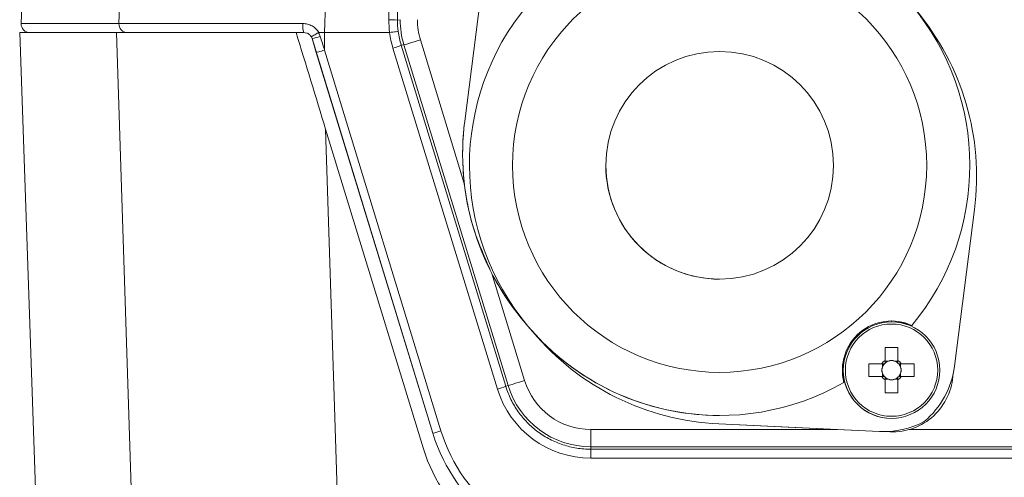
# Model space of a CAD drawing. Header units: millimetres. Extents: x 0 to 594, y 0 to 420.
# Tile 57 of 71: x 272 to 300, y 351 to 364. Entities that reach past the tile are written whole.
import ezdxf

# ---------------------------------------------------------------- set-up
doc = ezdxf.new("R2010")
doc.units = ezdxf.units.MM

msp = doc.modelspace()

# ---------------------------------------------------------------- linework, layer by layer
at = {"color": 8, "linetype": 'Continuous', "lineweight": 0}
for p, q in [((282.57442, 364.12895), (282.58645, 383.86345)), ((282.83716, 383.8547), (282.82513, 364.1202)), ((274.72868, 364.01807), (274.80876, 366.54721)), ((282.82513, 364.1202), (282.90392, 364.13197)), ((271.88854, 364.01807), (274.72868, 364.01807)), ((280.70654, 363.24647), (280.70654, 363.75856)), ((280.46674, 363.18192), (280.34469, 363.58112)), ((283.49298, 363.54557), (284.76881, 359.37251)), ((280.70654, 363.24647), (284.09099, 352.17643)), ((285.73231, 353.39113), (282.69497, 363.30514)), ((283.01347, 363.39895), (282.93473, 363.3872)), ((282.93473, 363.3872), (285.97207, 353.47317)), ((286.04159, 353.49442), (283.01347, 363.39895)), ((283.8512, 352.11188), (280.46674, 363.18192)), ((284.78124, 361.17898), (284.78124, 361.17898)), ((285.57025, 356.75111), (286.5211, 353.64103)), ((286.48036, 355.38898), (286.48035, 355.38898)), ((286.75921, 355.05666), (286.75921, 355.05666)), ((285.97207, 353.47317), (286.04159, 353.49442)), ((292.16619, 352.37794), (292.16619, 352.37794)), ((288.44774, 352.21539), (295.60108, 352.21539)), ((296.83792, 352.15686), (296.83791, 352.15686)), ((297.69831, 352.21539), (303.73323, 352.21539)), ((412.78229, 351.71397), (288.44775, 351.71397)), ((288.44775, 351.71397), (288.44775, 351.64249)), ((288.44775, 351.64249), (412.78229, 351.64249)), ((412.78229, 351.38303), (288.44775, 351.38303))]:
    msp.add_line(p, q, dxfattribs=at)
at = {"color": 7, "linetype": 'Continuous', "lineweight": 15}
for p, q in [((271.95805, 366.00842), (271.88854, 364.01807)), ((285.37476, 365.81813), (284.78124, 361.17898)), ((284.78124, 361.17898), (285.37475, 365.81813)), ((271.8453, 363.75856), (272.6544, 340.58894)), ((274.66304, 363.75856), (271.8453, 363.75856)), ((282.59686, 363.75856), (280.70654, 363.75856)), ((280.3447, 363.58112), (283.8512, 352.11188)), ((292.19027, 363.20691), (292.19027, 363.20691)), ((280.73836, 360.95037), (283.57972, 351.65669)), ((299.01574, 354.05377), (299.59929, 358.61506)), ((292.19027, 356.58711), (292.19027, 356.58711)), ((286.48036, 355.38898), (286.61979, 355.22282)), ((286.61979, 355.22282), (286.75921, 355.05666)), ((297.18681, 355.34656), (297.18682, 355.34656)), ((297.77811, 355.24359), (297.77811, 355.24359)), ((297.37238, 354.59748), (297.37237, 354.20689)), ((296.90359, 354.12791), (296.53169, 354.12791)), ((296.92229, 354.12791), (296.92229, 354.03052)), ((297.09866, 354.20689), (297.00127, 354.20689)), ((297.37237, 354.20689), (297.27497, 354.20689)), ((297.37237, 354.20689), (297.37237, 354.15049)), ((297.45135, 354.03052), (297.45135, 354.12791)), ((297.84194, 354.12791), (297.47004, 354.12791)), ((296.53169, 353.7568), (296.90359, 353.7568)), ((296.92229, 353.85421), (296.92229, 353.7568)), ((297.45135, 353.7568), (297.45135, 353.85421)), ((297.47004, 353.7568), (297.84194, 353.7568)), ((298.97259, 353.81158), (298.96851, 353.76146)), ((297.00127, 353.67782), (297.09866, 353.67782)), ((297.27497, 353.67782), (297.37237, 353.67782)), ((297.37237, 353.73423), (297.37237, 353.67782)), ((297.37238, 353.28724), (297.37237, 353.67782)), ((292.19027, 352.62527), (292.19027, 352.62527)), ((292.16619, 352.37794), (296.83792, 352.15686)), ((295.60108, 352.21539), (292.16619, 352.37794)), ((297.18682, 352.53815), (297.18681, 352.53815)), ((296.83791, 352.15686), (296.95646, 352.15645)), ((296.95645, 352.15405), (296.95645, 352.15405)), ((297.05789, 352.1561), (297.21822, 352.16449)), ((297.21905, 352.1487), (297.21905, 352.1487))]:
    msp.add_line(p, q, dxfattribs=at)
at = {"color": 8, "linetype": 'Continuous', "lineweight": 0, "flags": 128}
for points in [[(280.82413, 367.46889), (280.7597, 365.43578), (280.70655, 363.75856)], [(275.28415, 344.1567), (275.00574, 352.9406), (274.66304, 363.75856)], [(283.01347, 363.39895), (283.02409, 363.4022), (283.05234, 363.41085), (283.09715, 363.42454), (283.15683, 363.44279), (283.22915, 363.46491), (283.31139, 363.49005), (283.40044, 363.51727), (283.49298, 363.54557)], [(280.73836, 360.95037), (280.99453, 352.87228), (281.2764, 343.98784)], [(286.04159, 353.49442), (286.05221, 353.49768), (286.08046, 353.50631), (286.12527, 353.52001), (286.18495, 353.53826), (286.25727, 353.56037), (286.3395, 353.58551), (286.42856, 353.61274), (286.5211, 353.64103)], [(288.44775, 351.71397), (288.44775, 351.72507), (288.44774, 351.75462), (288.44774, 351.80147), (288.44775, 351.86388), (288.44774, 351.9395), (288.44775, 352.02549), (288.44774, 352.11863), (288.44774, 352.21539)], [(288.44775, 351.64249), (288.44775, 351.63671), (288.44775, 351.6213), (288.44774, 351.59686), (288.44774, 351.56439), (288.44775, 351.52513), (288.44775, 351.48062), (288.44775, 351.43262), (288.44775, 351.38303)]]:
    msp.add_lwpolyline(points, dxfattribs=at)
at = {"color": 7, "linetype": 'Continuous', "lineweight": 15, "flags": 128}
for points in [[(297.77811, 355.24359), (297.39383, 355.35656), (297.18682, 355.37164)], [(297.00126, 354.59748), (297.00126, 354.55164), (297.00127, 354.50558), (297.00126, 354.45933), (297.00126, 354.41288), (297.00126, 354.36627), (297.00126, 354.31951), (297.00126, 354.2726), (297.00126, 354.22559)], [(297.37238, 354.22559), (297.37237, 354.2726), (297.37237, 354.31951), (297.37237, 354.36627), (297.37237, 354.41288), (297.37237, 354.45933), (297.37237, 354.50558), (297.37237, 354.55164), (297.37238, 354.59748)], [(297.00126, 353.65914), (297.00126, 353.61211), (297.00126, 353.56522), (297.00126, 353.51844), (297.00126, 353.47183), (297.00126, 353.42538), (297.00127, 353.37913), (297.00126, 353.33307), (297.00126, 353.28724)], [(297.37238, 353.28724), (297.37237, 353.33307), (297.37237, 353.37913), (297.37237, 353.42538), (297.37237, 353.47183), (297.37237, 353.51844), (297.37237, 353.56522), (297.37237, 353.61211), (297.37238, 353.65914)], [(295.60108, 352.21539), (296.01419, 352.19584), (296.42669, 352.17632), (296.83791, 352.15686)]]:
    msp.add_lwpolyline(points, dxfattribs=at)
at = {"color": 7, "linetype": 'Continuous', "lineweight": 15}
for centre, radius in [((292.19027, 359.89701), 6.018), ((292.19027, 359.89701), 3.3099), ((297.18682, 353.94236), 1.4042)]:
    msp.add_circle(centre, radius, dxfattribs=at)
at = {"color": 8, "linetype": 'Continuous', "lineweight": 0}
msp.add_circle((297.18682, 353.94236), 1.34122, dxfattribs=at)
at = {"color": 7, "linetype": 'Continuous', "lineweight": 15}
for centre, radius, start, end in [((292.19027, 359.89701), 7.27175, 320.213254, 119.786746), ((292.19027, 359.89701), 6.018, 270, 90), ((292.19027, 359.89701), 7.27175, 140.213254, 299.786746), ((292.19027, 359.89701), 7.27175, 140.213254, 220), ((292.13761, 359.56967), 7.5225, 352.70939, 40), ((272.13914, 364.00931), 0.25075, 178, 270), ((292.19027, 359.89701), 3.3099, 90, 179.999935), ((292.24292, 360.22436), 7.5225, 172.70939, 220), ((292.24292, 360.22436), 7.5225, 172.70939, 186.502178), ((292.19027, 359.89701), 3.3099, 179.999935, 270), ((292.24292, 360.22436), 7.5225, 207.497822, 220), ((292.19027, 359.89701), 7.27175, 220, 270), ((297.18682, 353.94236), 1.42928, 65.562414, 194.437586), ((297.18682, 353.94236), 1.4042, 90, 179.999935), ((292.52178, 359.89203), 7.5225, 220, 267.29061), ((292.52178, 359.89203), 7.5225, 220, 267.29061), ((297.18682, 349.11054), 5.49007, 88.063102, 91.936898), ((302.02761, 353.94236), 5.49905, 178.066278, 181.933722), ((297.18682, 353.94236), 0.3386, 123.230628, 146.769372), ((297.18682, 353.94236), 0.27883, 161.569712, 198.430288), ((297.18682, 353.94236), 0.27883, 138.28179, 161.569712), ((297.18682, 353.94236), 0.27883, 131.71821, 138.28179), ((297.18682, 353.94236), 0.27883, 108.430288, 131.71821), ((297.18682, 353.94236), 0.27883, 71.569712, 108.430288), ((297.18682, 353.94236), 0.27883, 48.28179, 71.569712), ((297.18682, 353.94236), 0.3386, 33.230628, 56.769372), ((297.18682, 353.94236), 0.27883, 41.71821, 48.28179), ((297.18682, 353.94236), 0.27883, 18.430288, 41.71821), ((297.18682, 353.94236), 0.27883, 341.569712, 18.430288), ((292.34123, 353.94236), 5.50384, 358.06796, 1.93204), ((296.52851, 354.37197), 2.5075, 310, 352.70939), ((297.18682, 353.94236), 1.4042, 179.999935, 270), ((297.18682, 353.94236), 0.3386, 213.230628, 236.769372), ((297.18682, 353.94236), 0.27883, 198.430288, 221.71821), ((297.18682, 353.94236), 0.27883, 221.71821, 228.28179), ((297.21905, 353.90394), 1.75525, 264.732067, 355.34403), ((297.18682, 353.94236), 0.3386, 303.230628, 326.769372), ((297.18682, 353.94236), 0.27883, 311.71821, 318.28179), ((297.18682, 353.94236), 0.27883, 318.28179, 341.569712), ((297.18682, 353.94236), 0.27883, 228.28179, 251.569712), ((297.18682, 353.94236), 0.27883, 251.569712, 288.430288), ((297.18682, 353.94236), 0.27883, 288.430288, 311.71821), ((297.18682, 358.79745), 5.51334, 268.071279, 271.928721), ((296.95645, 354.66155), 2.5075, 267.29061, 298.172354), ((288.64707, 353.57811), 5.015, 197, 269.999999), ((288.64707, 353.57811), 5.015, 197, 270), ((287.896, 352.97631), 4.5135, 197, 269.999999)]:
    msp.add_arc(centre, radius, start, end, dxfattribs=at)
at = {"color": 8, "linetype": 'Continuous', "lineweight": 0}
for centre, radius, start, end in [((282.63428, 362.24738), 1.88252, 84.181404, 91.822252), ((274.97872, 364.00878), 0.25021, 177.871885, 269.85901), ((280.72109, 363.95276), 0.64607, 174.128186, 197.49286), ((279.87342, 365.75076), 2.22023, 282.255052, 288.534707), ((282.17283, 365.22196), 1.98666, 285.237618, 292.551025), ((285.20936, 355.31065), 1.98948, 285.239684, 292.542584), ((288.44774, 354.23006), 2.5161, 197, 270), ((288.44774, 354.23006), 2.01468, 197, 270), ((288.44775, 354.22304), 2.84002, 197.033398, 269.999999), ((283.4898, 353.93206), 1.85571, 281.230139, 288.903182), ((288.64707, 353.56936), 4.76425, 197, 269.999999)]:
    msp.add_arc(centre, radius, start, end, dxfattribs=at)
for centre, major_axis, ratio, start_param, end_param in [((285.33309, 364.12907), (2.03553, 1.86318), 0.99934263, 2.40009085, 2.53471172), ((285.33309, 364.12032), (1.86728, 1.67548), 0.99927095, 2.40996859, 2.54144379), ((285.41164, 364.13206), (2.48019, 0.37066), 0.99990656, 2.99326402, 3.28992447), ((285.33265, 364.1115), (2.30179, -1.52147), 0.99938732, 3.85426168, 4.02264685), ((285.33265, 364.12026), (2.10835, -1.35913), 0.99932426, 3.84602399, 4.01120923)]:
    msp.add_ellipse(centre, major_axis=major_axis, ratio=ratio, start_param=start_param, end_param=end_param, dxfattribs=at)
at = {"color": 8, "linetype": 'Continuous', "lineweight": 0, "extrusion": (1.13937e-06, 4.15188e-15, 1)}
msp.add_ellipse((285.41164, 364.13206), major_axis=(1.98427, 0.29655, 0), ratio=0.99984429, start_param=2.99326243, end_param=3.28992288, dxfattribs=at)
at = {"color": 7, "linetype": 'Continuous', "lineweight": 15}
for centre, major_axis, ratio, start_param, end_param in [((297.15223, 353.94236), (0.24658, 0), 0.99011704, 2.77217894, 3.51100637), ((297.18682, 353.97694), (0.00001, 0.24658), 0.99011591, 5.91382911, 6.65265653), ((297.2214, 353.94236), (0.24658, 0), 0.99011478, 5.91377159, 6.65259902), ((297.18682, 353.90778), (-0.00001, 0.24658), 0.99011591, 2.77212143, 3.51094885)]:
    msp.add_ellipse(centre, major_axis=major_axis, ratio=ratio, start_param=start_param, end_param=end_param, dxfattribs=at)
for points, knots in [([(274.66304, 363.75856), (274.69588, 363.75856), (274.81772, 363.75856), (275.04719, 363.75856), (275.33284, 363.75856), (275.49976, 363.75856), (275.87949, 363.75856), (276.09234, 363.75856), (276.566, 363.75856), (276.82035, 363.75856), (277.36164, 363.75856), (277.64875, 363.75856), (278.25726, 363.75856), (278.57056, 363.75856), (279.21284, 363.75856), (279.54209, 363.75856), (279.87981, 363.75856)], [0, 0, 0, 0, 0.125, 0.25, 0.25, 0.375, 0.375, 0.5, 0.5, 0.625, 0.625, 0.75, 0.75, 0.875, 0.875, 1, 1, 1, 1]), ([(280.32209, 363.63313), (280.32069, 363.6355), (280.30494, 363.66212), (280.26463, 363.70695), (280.18934, 363.75032), (280.1331, 363.75581), (280.1049, 363.75856)], [0, 0, 0, 0, 0.03147216, 0.35230827, 0.67527394, 1, 1, 1, 1]), ([(280.53722, 363.75856), (280.53516, 363.75856), (280.53307, 363.75829), (280.53111, 363.75766), (280.53003, 363.75731), (280.52897, 363.75685), (280.52799, 363.75628)], [0, 0, 0, 0, 0.0000123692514, 0.0000123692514, 0.0000123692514, 0.0000191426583, 0.0000191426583, 0.0000191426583, 0.0000191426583]), ([(282.59915, 363.75872), (282.6639, 363.76728), (282.72709, 363.77564), (282.81814, 363.78768), (282.84543, 363.79129), (282.84655, 363.79144)], [0, 0, 0, 0, 0.5, 0.5, 1, 1, 1, 1]), ([(280.52799, 363.75628), (280.50373, 363.74222), (280.45522, 363.71409), (280.39227, 363.67696), (280.34578, 363.649), (280.32565, 363.63619), (280.32207, 363.63344), (280.32209, 363.63317), (280.32209, 363.63313)], [0, 0, 0, 0, 0.220607, 0.44120267, 0.66177748, 0.88243881, 0.98306231, 1, 1, 1, 1]), ([(284.76881, 359.37251), (284.81813, 359.03986), (284.95313, 358.12926), (285.33065, 357.2862), (285.57025, 356.75111)], [0, 0, 0, 0, 0.36531118, 1, 1, 1, 1]), ([(297.00127, 353.73423), (297.00127, 353.72998), (297.00127, 353.70664), (297.00126, 353.68196), (297.00126, 353.66193), (297.00126, 353.65914)], [0, 0, 0, 0, 0.16062036, 0.88325746, 1, 1, 1, 1]), ([(297.37238, 353.65914), (297.37237, 353.66193), (297.37236, 353.68197), (297.37238, 353.70664), (297.37237, 353.72998), (297.37237, 353.73423)], [0, 0, 0, 0, 0.11674261, 0.83938398, 1, 1, 1, 1])]:
    msp.add_open_spline(points, degree=3, knots=knots, dxfattribs=at)
at = {"color": 8, "linetype": 'Continuous', "lineweight": 0}
for points, knots in [([(274.72868, 364.01807), (274.76214, 364.01852), (274.82468, 364.01893), (274.96169, 364.01947), (275.01479, 364.01964), (275.13384, 364.01995), (275.19992, 364.02009), (275.41746, 364.02048), (275.58807, 364.02068), (275.88335, 364.02091), (275.98862, 364.02097), (276.20842, 364.02106), (276.32338, 364.02109), (276.6832, 364.02114), (276.94285, 364.02112), (277.36282, 364.02101), (277.50805, 364.02095), (277.80315, 364.02082), (277.95371, 364.02073), (278.41424, 364.02045), (278.73299, 364.0202), (279.39466, 364.01961), (279.73512, 364.01925), (280.07841, 364.01886)], [0, 0, 0, 0, 0.125, 0.125, 0.1875, 0.1875, 0.25, 0.25, 0.375, 0.375, 0.4375, 0.4375, 0.5, 0.5, 0.625, 0.625, 0.6875, 0.6875, 0.75, 0.75, 0.875, 0.875, 1, 1, 1, 1]), ([(280.07841, 364.01886), (280.12469, 364.0188), (280.17006, 364.01296), (280.259, 363.98991), (280.30233, 363.97255), (280.42224, 363.90537), (280.49082, 363.83925), (280.53722, 363.75856)], [0, 0, 0, 0, 0.25, 0.25, 0.5, 0.5, 1, 1, 1, 1]), ([(280.34469, 363.58112), (280.33843, 363.59822), (280.33189, 363.61605), (280.32248, 363.63246), (280.32209, 363.63313)], [0, 0, 0, 0, 0.95918046, 1, 1, 1, 1]), ([(280.52799, 363.75628), (280.53015, 363.75276), (280.55146, 363.71811), (280.56606, 363.67996), (280.57918, 363.64569)], [0, 0, 0, 0, 0.10172058, 1, 1, 1, 1]), ([(280.46675, 363.18191), (280.46738, 363.17983), (280.49351, 363.18556), (280.58217, 363.20943), (280.64417, 363.22743), (280.70654, 363.24647)], [0, 0, 0, 0, 0.5, 0.5, 1, 1, 1, 1]), ([(285.97207, 353.47317), (286.01263, 353.3408), (286.06343, 353.21268), (286.18534, 352.96488), (286.25623, 352.84601), (286.41426, 352.62304), (286.50178, 352.51815), (286.69409, 352.3218), (286.79913, 352.23048), (287.01922, 352.06788), (287.13513, 351.99565), (287.37873, 351.86948), (287.50727, 351.81544), (287.7676, 351.72966), (287.90029, 351.69732), (288.17072, 351.65371), (288.3092, 351.64249), (288.44775, 351.64249)], [0, 0, 0, 0, 0.125, 0.125, 0.25, 0.25, 0.375, 0.375, 0.5, 0.5, 0.625, 0.625, 0.75, 0.75, 0.875, 0.875, 1, 1, 1, 1])]:
    msp.add_open_spline(points, degree=3, knots=knots, dxfattribs=at)
at = {"color": 7, "linetype": 'Continuous', "lineweight": 15}
for points in [[(279.87981, 363.75856), (280.16607, 362.82224), (280.45226, 361.88617), (280.73836, 360.95037)], [(280.1049, 363.75856), (280.02961, 363.75856), (279.95457, 363.75856), (279.87981, 363.75856)], [(280.70654, 363.75856), (280.64997, 363.75856), (280.59353, 363.75856), (280.53722, 363.75856)], [(282.59686, 363.75856), (282.59762, 363.75856), (282.59839, 363.75861), (282.59915, 363.75872)], [(296.90359, 354.12791), (296.92741, 354.12791), (296.95201, 354.12791), (296.97869, 354.12791)], [(297.00126, 354.22559), (297.00126, 354.20176), (297.00126, 354.17716), (297.00126, 354.15049)], [(297.37237, 354.22559), (297.37237, 354.20176), (297.37237, 354.17716), (297.37237, 354.15049)], [(297.47004, 354.12791), (297.44622, 354.12791), (297.42162, 354.12791), (297.39495, 354.12791)], [(296.90359, 353.7568), (296.92741, 353.7568), (296.95201, 353.7568), (296.97869, 353.7568)], [(297.47004, 353.7568), (297.44622, 353.7568), (297.42162, 353.7568), (297.39495, 353.7568)]]:
    msp.add_open_spline(points, degree=3, dxfattribs=at)
at = {"color": 8, "linetype": 'Continuous', "lineweight": 0}
msp.add_open_spline([(280.57918, 363.64569), (280.62164, 363.5126), (280.66409, 363.37953), (280.70654, 363.24647)], degree=3, dxfattribs=at)

doc.saveas('drawing.dxf')
